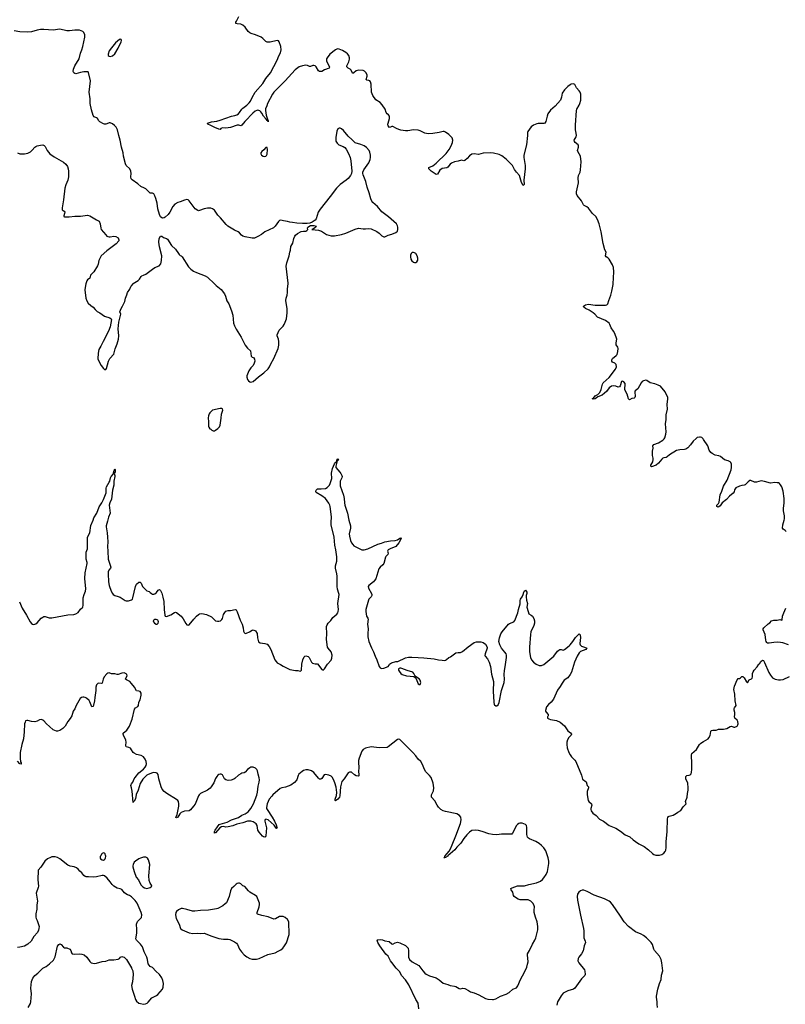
# Model space of a CAD drawing. Header units: inches. Extents: x 1246200 to 1417275, y 606399 to 671266.
# Tile 22 of 63: x 1308046 to 1321431, y 637408 to 654616. Entities that reach past the tile are written whole.
import ezdxf

# ---------------------------------------------------------------- set-up
doc = ezdxf.new("R2010")
doc.units = ezdxf.units.IN
doc.header["$MEASUREMENT"] = 0
for name, color, linetype in [('B3603', 7, 'Continuous'), ('B3604', 7, 'Continuous'), ('B3605', 7, 'Continuous'), ('B3613', 7, 'Continuous'), ('B3614', 7, 'Continuous'), ('B3615', 7, 'Continuous'), ('B3624', 7, 'Continuous')]:
    doc.layers.add(name, color=color, linetype=linetype)

msp = doc.modelspace()

# ---------------------------------------------------------------- linework, layer by layer
at = {"layer": 'B3603', "color": 6, "elevation": 900}
for points in [[(1310000, 639285), (1309964, 639310), (1309930, 639323), (1309900, 639340), (1309878, 639358), (1309830, 639412), (1309804, 639424), (1309750, 639435), (1309691, 639470), (1309661, 639501), (1309630, 639546), (1309573, 639613), (1309530, 639650), (1309510, 639657), (1309490, 639658), (1309390, 639636), (1309330, 639631), (1309250, 639638), (1309210, 639636), (1309190, 639641), (1309170, 639656), (1309130, 639708), (1309095, 639735), (1309070, 639767), (1309041, 639790), (1308999, 639810), (1308930, 639824), (1308890, 639838), (1308750, 639950), (1308710, 639973), (1308666, 639986), (1308610, 639984), (1308584, 639976), (1308530, 639948), (1308486, 639910), (1308416, 639804), (1308369, 639750), (1308364, 639584), (1308373, 639470), (1308370, 639450), (1308335, 639350), (1308355, 639210), (1308346, 639146), (1308343, 639070), (1308329, 638991), (1308329, 638930), (1308332, 638910), (1308352, 638870), (1308384, 638770), (1308382, 638730), (1308375, 638705), (1308355, 638665), (1308295, 638590), (1308248, 638512), (1308190, 638460), (1308161, 638439), (1308130, 638424), (1308050, 638404), (1308010, 638401)], [(1309462, 640000), (1309456, 639990), (1309454, 639970), (1309461, 639950), (1309490, 639931), (1309510, 639928), (1309530, 639937), (1309540, 639950), (1309549, 639970), (1309551, 639990), (1309550, 640000)], [(1308193, 637350), (1308236, 637424), (1308242, 637450), (1308252, 637588), (1308242, 637690), (1308254, 637806), (1308274, 637866), (1308310, 637909), (1308364, 637950), (1308450, 638042), (1308509, 638070), (1308568, 638112), (1308639, 638181), (1308665, 638235), (1308710, 638425), (1308730, 638451), (1308750, 638465), (1308770, 638452), (1308810, 638405), (1308830, 638396), (1308873, 638393), (1308925, 638370), (1308941, 638350), (1308951, 638310), (1308962, 638290), (1309010, 638284), (1309090, 638290), (1309130, 638286), (1309172, 638272), (1309219, 638230), (1309273, 638153), (1309295, 638135), (1309324, 638124), (1309350, 638122), (1309390, 638126), (1309490, 638156), (1309550, 638162), (1309610, 638183), (1309690, 638186), (1309770, 638199), (1309790, 638211), (1309810, 638231), (1309830, 638241), (1309850, 638239), (1309870, 638230), (1309911, 638190), (1310000, 638045)]]:
    msp.add_lwpolyline(points, dxfattribs=at)
at = {"layer": 'B3604', "color": 6}
for points, elevation in [([(1309205, 650000), (1309196, 649970), (1309184, 649896), (1309200, 649750), (1309220, 649700), (1309244, 649664), (1309290, 649619), (1309330, 649590), (1309364, 649550), (1309398, 649518), (1309450, 649490), (1309530, 649436), (1309623, 649403), (1309646, 649386), (1309650, 649374), (1309626, 649250), (1309597, 649170), (1309503, 648990), (1309467, 648910), (1309431, 648850), (1309417, 648790), (1309411, 648690), (1309428, 648648), (1309471, 648571), (1309510, 648518), (1309530, 648505), (1309550, 648502), (1309563, 648517), (1309598, 648650), (1309623, 648697), (1309690, 648771), (1309715, 648865), (1309750, 648950), (1309771, 649030), (1309779, 649090), (1309769, 649210), (1309778, 649330), (1309813, 649470), (1309799, 649510), (1309820, 649570), (1309845, 649610), (1309882, 649690), (1309898, 649750), (1309921, 649810), (1309930, 649850), (1309973, 649907), (1309990, 649951), (1310000, 649964)], 900), ([(1308041, 644441), (1308089, 644329), (1308168, 644208), (1308230, 644093), (1308250, 644065), (1308270, 644052), (1308290, 644047), (1308310, 644049), (1308330, 644059), (1308350, 644072), (1308424, 644156), (1308450, 644176), (1308470, 644183), (1308490, 644184), (1308564, 644164), (1308610, 644163), (1308890, 644216), (1308990, 644222), (1309026, 644230), (1309066, 644254), (1309107, 644313), (1309150, 644348), (1309156, 644384), (1309158, 644510), (1309173, 644567), (1309198, 644630), (1309204, 644670), (1309187, 644847), (1309193, 644950), (1309226, 645110), (1309225, 645130), (1309208, 645190), (1309206, 645290), (1309208, 645312), (1309229, 645370), (1309231, 645570), (1309270, 645650), (1309290, 645773), (1309331, 645870), (1309342, 645910), (1309397, 645990), (1309437, 646103), (1309482, 646170), (1309510, 646230), (1309556, 646344), (1309560, 646430), (1309566, 646450), (1309610, 646532), (1309625, 646550), (1309634, 646610), (1309647, 646633), (1309684, 646676), (1309689, 646691), (1309690, 646722), (1309710, 646766), (1309715, 646755), (1309713, 646713), (1309710, 646699), (1309698, 646690), (1309711, 646651), (1309711, 646630), (1309690, 646550), (1309690, 646482), (1309666, 646394), (1309650, 646236), (1309620, 646170), (1309612, 646130), (1309626, 645990), (1309598, 645922), (1309583, 645850), (1309558, 645770), (1309557, 645750), (1309574, 645650), (1309582, 645570), (1309586, 645490), (1309579, 645410), (1309587, 645330), (1309593, 645190), (1309602, 645150), (1309630, 645083), (1309637, 645050), (1309635, 645030), (1309606, 644994), (1309595, 644965), (1309592, 644930), (1309598, 644790), (1309613, 644730), (1309648, 644630), (1309666, 644586), (1309678, 644570), (1309710, 644550), (1309770, 644535), (1309801, 644521), (1309890, 644463), (1309910, 644459), (1309950, 644461), (1310000, 644476)], 800), ([(1310000, 643015), (1309971, 643050), (1309916, 643076), (1309897, 643090), (1309901, 643110), (1309927, 643150), (1309922, 643170), (1309910, 643183), (1309870, 643198), (1309830, 643197), (1309770, 643171), (1309750, 643170), (1309710, 643184), (1309650, 643185), (1309610, 643199), (1309590, 643197), (1309570, 643185), (1309524, 643130), (1309505, 643090), (1309490, 643019), (1309470, 643014), (1309430, 643019), (1309410, 643015), (1309387, 642993), (1309377, 642950), (1309377, 642890), (1309357, 642770), (1309356, 642710), (1309330, 642614), (1309310, 642606), (1309274, 642694), (1309258, 642718), (1309217, 642757), (1309192, 642772), (1309170, 642777), (1309150, 642777), (1309128, 642770), (1309104, 642750), (1309031, 642630), (1309011, 642570), (1308983, 642530), (1308956, 642450), (1308930, 642402), (1308888, 642352), (1308841, 642270), (1308802, 642230), (1308750, 642194), (1308710, 642182), (1308690, 642183), (1308662, 642190), (1308630, 642206), (1308570, 642263), (1308512, 642310), (1308470, 642361), (1308450, 642376), (1308430, 642383), (1308390, 642377), (1308350, 642357), (1308310, 642347), (1308250, 642350), (1308190, 642370), (1308170, 642369), (1308150, 642361), (1308139, 642341), (1308132, 642310), (1308126, 642170), (1308114, 642050), (1308084, 641950), (1308054, 641810), (1308052, 641710), (1308063, 641643), (1308070, 641630), (1308070, 641604), (1308050, 641608), (1308010, 641658)], 800), ([(1310000, 641856), (1309983, 641883), (1309957, 641897), (1309910, 641910), (1309901, 641930), (1309908, 641990), (1309904, 642024), (1309862, 642110), (1309854, 642130), (1309854, 642146), (1309921, 642199), (1309964, 642270), (1310000, 642364)], 800), ([(1310000, 641190), (1309992, 641230), (1309995, 641250), (1310000, 641258)], 800), ([(1309550, 640000), (1309549, 640010), (1309538, 640038), (1309530, 640049), (1309510, 640052), (1309490, 640043), (1309477, 640030), (1309462, 640000)], 900)]:
    msp.add_lwpolyline(points, dxfattribs=dict(at, elevation=elevation))
at = {"layer": 'B3605', "color": 6, "elevation": 900}
for points in [[(1310000, 651831), (1309995, 651835), (1309989, 651870), (1309995, 651930), (1309987, 651967), (1309970, 652010), (1309910, 652067), (1309895, 652095), (1309860, 652230), (1309855, 652290), (1309826, 652390), (1309803, 652510), (1309777, 652590), (1309756, 652690), (1309730, 652738), (1309706, 652766), (1309670, 652798), (1309630, 652816), (1309610, 652813), (1309570, 652793), (1309550, 652789), (1309530, 652789), (1309510, 652796), (1309450, 652832), (1309432, 652850), (1309406, 652890), (1309390, 652902), (1309350, 652918), (1309330, 652944), (1309300, 653040), (1309280, 653150), (1309279, 653230), (1309263, 653350), (1309282, 653550), (1309252, 653692), (1309242, 653702), (1309227, 653707), (1309170, 653706), (1309108, 653692), (1309030, 653667), (1309010, 653673), (1308990, 653689), (1308981, 653710), (1308984, 653750), (1309008, 653810), (1309088, 653930), (1309108, 654030), (1309133, 654090), (1309151, 654150), (1309187, 654310), (1309186, 654350), (1309170, 654393), (1309149, 654410), (1309090, 654430), (1309010, 654433), (1308917, 654423), (1308870, 654424), (1308750, 654450), (1308630, 654434), (1308550, 654436), (1308470, 654445), (1308410, 654444), (1308350, 654433), (1308250, 654405), (1308190, 654396), (1308050, 654401), (1307950, 654419)], [(1308010, 652286), (1308049, 652269), (1308130, 652270), (1308190, 652284), (1308234, 652306), (1308265, 652335), (1308310, 652390), (1308330, 652402), (1308350, 652410), (1308410, 652423), (1308450, 652426), (1308462, 652422), (1308475, 652415), (1308490, 652399), (1308528, 652328), (1308574, 652270), (1308650, 652218), (1308810, 652127), (1308850, 652091), (1308883, 652050), (1308895, 652010), (1308900, 651970), (1308902, 651870), (1308889, 651810), (1308855, 651730), (1308838, 651670), (1308813, 651470), (1308786, 651330), (1308791, 651290), (1308826, 651270), (1308836, 651250), (1308832, 651228), (1308815, 651190), (1308818, 651178), (1308831, 651171), (1308910, 651170), (1309010, 651184), (1309110, 651183), (1309230, 651200), (1309270, 651190), (1309390, 651118), (1309435, 651095), (1309454, 651050), (1309464, 650970), (1309472, 650950), (1309550, 650853), (1309570, 650835), (1309590, 650824), (1309610, 650819), (1309630, 650819), (1309690, 650834), (1309728, 650828), (1309765, 650805), (1309781, 650770), (1309778, 650750), (1309730, 650697), (1309570, 650575), (1309470, 650490), (1309432, 650410), (1309418, 650342), (1309407, 650313), (1309340, 650210), (1309286, 650150), (1309270, 650098), (1309232, 650068), (1309220, 650050), (1309205, 650000)]]:
    msp.add_lwpolyline(points, dxfattribs=at)
msp.add_lwpolyline([(1309810, 654273), (1309790, 654268), (1309723, 654210), (1309650, 654126), (1309613, 654070), (1309594, 654014), (1309595, 653990), (1309610, 653976), (1309630, 653974), (1309670, 653986), (1309710, 654019), (1309770, 654116), (1309823, 654230), (1309828, 654250), (1309818, 654270)], close=True, dxfattribs=at)
at = {"layer": 'B3613', "color": 6, "elevation": 900}
for points in [[(1310250, 639982), (1310210, 639982), (1310161, 639959), (1310127, 639950), (1310068, 639910), (1310049, 639890), (1310029, 639850), (1310024, 639830), (1310026, 639810), (1310046, 639730), (1310083, 639630), (1310124, 639584), (1310148, 639528), (1310170, 639491), (1310201, 639461), (1310226, 639446), (1310269, 639431), (1310310, 639446), (1310330, 639451), (1310355, 639470), (1310353, 639490), (1310325, 639525), (1310308, 639570), (1310302, 639650), (1310320, 639850), (1310301, 639930), (1310281, 639961), (1310273, 639970)], [(1311870, 639525), (1311850, 639520), (1311833, 639510), (1311792, 639468), (1311750, 639432), (1311730, 639390), (1311710, 639290), (1311659, 639181), (1311639, 639161), (1311596, 639130), (1311510, 639084), (1311486, 639074), (1311350, 639050), (1311210, 639049), (1311110, 639034), (1311070, 639035), (1310970, 639064), (1310890, 639080), (1310870, 639080), (1310824, 639056), (1310790, 639030), (1310774, 639010), (1310769, 638970), (1310784, 638910), (1310835, 638810), (1310859, 638730), (1310885, 638710), (1311010, 638655), (1311074, 638646), (1311150, 638650), (1311210, 638646), (1311270, 638649), (1311290, 638645), (1311390, 638603), (1311530, 638555), (1311610, 638544), (1311690, 638547), (1311721, 638541), (1311802, 638502), (1311837, 638477), (1311856, 638450), (1311891, 638370), (1311922, 638322), (1311970, 638271), (1312016, 638236), (1312068, 638208), (1312110, 638198), (1312185, 638195), (1312230, 638206), (1312382, 638278), (1312510, 638310), (1312566, 638334), (1312610, 638361), (1312647, 638390), (1312667, 638413), (1312710, 638483), (1312755, 638630), (1312751, 638850), (1312730, 638892), (1312690, 638923), (1312650, 638940), (1312590, 638943), (1312521, 638899), (1312490, 638895), (1312390, 638939), (1312279, 638959), (1312205, 638985), (1312200, 638990), (1312196, 639010), (1312235, 639110), (1312241, 639150), (1312236, 639176), (1312205, 639265), (1312190, 639290), (1312170, 639310), (1312070, 639370), (1312047, 639390), (1311984, 639464), (1311950, 639481), (1311910, 639513), (1311890, 639524)]]:
    msp.add_lwpolyline(points, close=True, dxfattribs=at)
at = {"layer": 'B3613', "color": 6}
for points, elevation in [([(1315026, 637330), (1315010, 637430), (1314972, 637492), (1314850, 637750), (1314790, 637834), (1314720, 637910), (1314690, 637973), (1314630, 638038), (1314550, 638138), (1314528, 638170), (1314487, 638247), (1314450, 638286), (1314341, 638430), (1314309, 638490), (1314298, 638530), (1314304, 638536), (1314350, 638541), (1314390, 638536), (1314430, 638518), (1314503, 638503), (1314550, 638467), (1314570, 638461), (1314610, 638482), (1314650, 638491), (1314690, 638479), (1314790, 638434), (1314836, 638390), (1314844, 638344), (1314841, 638230), (1314860, 638190), (1314907, 638150), (1315023, 638083), (1315095, 637990), (1315130, 637950), (1315150, 637935), (1315210, 637905), (1315329, 637869), (1315377, 637837), (1315450, 637777), (1315530, 637754), (1315570, 637735), (1315650, 637727), (1315670, 637720), (1315730, 637682), (1315750, 637679), (1315792, 637688), (1315830, 637681), (1315890, 637651), (1315926, 637626), (1315990, 637609), (1316074, 637574), (1316190, 637509), (1316230, 637499), (1316310, 637494), (1316330, 637494), (1316370, 637506), (1316451, 637549), (1316550, 637586), (1316605, 637615), (1316670, 637671), (1316730, 637693), (1316756, 637730), (1316799, 637841), (1316870, 637968), (1316910, 638059), (1316926, 638110), (1316934, 638150), (1316924, 638270), (1316927, 638290), (1316960, 638350), (1317010, 638459), (1317051, 638529), (1317068, 638572), (1317103, 638710), (1317107, 638770), (1317095, 638850), (1317064, 638930), (1317043, 639010), (1317039, 639050), (1317046, 639110), (1317042, 639130), (1317021, 639170), (1316980, 639210), (1316933, 639233), (1316796, 639236), (1316763, 639243), (1316730, 639260), (1316692, 639290), (1316679, 639310), (1316666, 639370), (1316639, 639410), (1316633, 639430), (1316655, 639445), (1316750, 639478), (1316870, 639479), (1316950, 639504), (1317080, 639530), (1317150, 639561), (1317187, 639590), (1317210, 639616), (1317250, 639675), (1317271, 639730), (1317299, 639870), (1317299, 639910), (1317285, 639970), (1317274, 640000)], 800), ([(1315531, 640000), (1315530, 639999), (1315490, 639976), (1315482, 639978), (1315476, 639970), (1315459, 639970), (1315467, 639973), (1315476, 639984), (1315474, 639990), (1315484, 639996), (1315487, 640000)], 800), ([(1319199, 637350), (1319191, 637410), (1319191, 637450), (1319178, 637530), (1319179, 637550), (1319201, 637670), (1319231, 637770), (1319259, 637841), (1319266, 637914), (1319288, 637990), (1319275, 638130), (1319262, 638190), (1319229, 638250), (1319143, 638350), (1319132, 638372), (1319112, 638450), (1319086, 638490), (1319004, 638570), (1318953, 638610), (1318910, 638635), (1318810, 638677), (1318688, 638768), (1318616, 638850), (1318552, 638950), (1318410, 639153), (1318377, 639190), (1318350, 639209), (1318270, 639250), (1318090, 639315), (1317970, 639381), (1317910, 639404), (1317877, 639403), (1317850, 639393), (1317824, 639370), (1317801, 639330), (1317794, 639290), (1317800, 639230), (1317848, 638968), (1317904, 638730), (1317909, 638690), (1317909, 638570), (1317934, 638510), (1317936, 638490), (1317913, 638430), (1317896, 638344), (1317870, 638291), (1317822, 638230), (1317811, 638210), (1317806, 638170), (1317824, 638130), (1317918, 638010), (1317926, 637986), (1317933, 637930), (1317927, 637910), (1317870, 637850), (1317752, 637688), (1317727, 637673), (1317630, 637642), (1317550, 637602), (1317510, 637555), (1317458, 637470), (1317449, 637450), (1317436, 637390)], 800), ([(1310000, 638045), (1310002, 638042), (1310025, 637990), (1310031, 637930), (1310017, 637803), (1310003, 637737), (1310010, 637674), (1310055, 637550), (1310070, 637492), (1310090, 637461), (1310130, 637425), (1310156, 637424), (1310210, 637411), (1310243, 637417), (1310272, 637428), (1310294, 637446), (1310357, 637523), (1310440, 637560), (1310463, 637577), (1310543, 637670), (1310554, 637706), (1310558, 637770), (1310550, 637822), (1310530, 637870), (1310490, 637926), (1310424, 637984), (1310370, 638049), (1310329, 638069), (1310309, 638089), (1310295, 638115), (1310282, 638190), (1310270, 638229), (1310223, 638323), (1310192, 638410), (1310159, 638459), (1310086, 638526), (1310074, 638550), (1310097, 638650), (1310097, 638730), (1310088, 638790), (1310090, 638810), (1310108, 638852), (1310175, 638925), (1310181, 638970), (1310171, 639010), (1310098, 639178), (1310063, 639223), (1310003, 639283), (1310000, 639285)], 900)]:
    msp.add_lwpolyline(points, dxfattribs=dict(at, elevation=elevation))
at = {"layer": 'B3614', "color": 6}
for points, elevation in [([(1310000, 649964), (1310028, 650000)], 900), ([(1311451, 650000), (1311482, 649970), (1311570, 649901), (1311626, 649826), (1311646, 649786), (1311670, 649703), (1311704, 649650), (1311750, 649530), (1311772, 649452), (1311787, 649310), (1311803, 649263), (1311828, 649208), (1311916, 649070), (1311987, 648927), (1312030, 648873), (1312079, 648830), (1312095, 648736), (1312110, 648719), (1312131, 648710), (1312150, 648682), (1312156, 648650), (1312147, 648610), (1312126, 648574), (1312085, 648530), (1312050, 648477), (1312018, 648390), (1312016, 648370), (1312030, 648325), (1312045, 648305), (1312068, 648288), (1312090, 648281), (1312130, 648295), (1312224, 648376), (1312317, 648443), (1312388, 648512), (1312414, 648550), (1312438, 648602), (1312490, 648695), (1312566, 648870), (1312577, 648930), (1312578, 648990), (1312571, 649031), (1312549, 649090), (1312549, 649110), (1312583, 649190), (1312650, 649262), (1312671, 649289), (1312690, 649327), (1312708, 649390), (1312720, 649490), (1312720, 649570), (1312703, 649670), (1312702, 649710), (1312705, 649750), (1312721, 649799), (1312730, 649850), (1312729, 649910), (1312737, 650000)], 900), ([(1320000, 647281), (1319994, 647290), (1319970, 647313), (1319950, 647321), (1319930, 647321), (1319890, 647312), (1319870, 647299), (1319820, 647250), (1319775, 647185), (1319725, 647135), (1319690, 647110), (1319670, 647103), (1319590, 647099), (1319530, 647088), (1319406, 647010), (1319366, 646974), (1319350, 646966), (1319310, 646961), (1319290, 646952), (1319270, 646934), (1319214, 646866), (1319171, 646829), (1319090, 646799), (1319079, 646810), (1319081, 646830), (1319114, 646886), (1319124, 646930), (1319124, 646950), (1319110, 646999), (1319107, 647050), (1319107, 647073), (1319122, 647130), (1319113, 647170), (1319135, 647190), (1319217, 647223), (1319291, 647270), (1319312, 647290), (1319324, 647310), (1319344, 647370), (1319347, 647410), (1319336, 647550), (1319346, 647630), (1319349, 647710), (1319370, 647810), (1319368, 647890), (1319379, 647990), (1319375, 648010), (1319329, 648109), (1319250, 648209), (1319211, 648230), (1319152, 648250), (1319070, 648268), (1319010, 648311), (1318990, 648313), (1318950, 648303), (1318930, 648291), (1318910, 648270), (1318853, 648167), (1318808, 648130), (1318801, 648110), (1318805, 648030), (1318800, 648010), (1318790, 648001), (1318750, 647997), (1318710, 647972), (1318690, 647988), (1318665, 648070), (1318627, 648147), (1318630, 648256), (1318610, 648288), (1318584, 648296), (1318569, 648290), (1318544, 648216), (1318530, 648199), (1318510, 648195), (1318470, 648210), (1318434, 648214), (1318390, 648211), (1318350, 648183), (1318303, 648117), (1318273, 648087), (1318230, 648056), (1318155, 648025), (1318110, 647988), (1318084, 647984), (1318052, 647990), (1318077, 648003), (1318110, 648040), (1318154, 648066), (1318190, 648099), (1318214, 648150), (1318235, 648245), (1318248, 648270), (1318350, 648362), (1318465, 648510), (1318480, 648550), (1318475, 648590), (1318453, 648610), (1318412, 648632), (1318398, 648650), (1318398, 648670), (1318410, 648692), (1318476, 648744), (1318493, 648767), (1318505, 648815), (1318510, 648870), (1318505, 648890), (1318476, 648936), (1318475, 648970), (1318483, 649030), (1318453, 649130), (1318430, 649174), (1318385, 649230), (1318362, 649290), (1318349, 649310), (1318290, 649360), (1318150, 649419), (1318102, 649470), (1318072, 649492), (1318000, 649540), (1317937, 649570), (1317909, 649590), (1317904, 649610), (1317936, 649630), (1317990, 649642), (1318110, 649624), (1318290, 649624), (1318313, 649630), (1318328, 649652), (1318345, 649710), (1318381, 649799), (1318401, 649870), (1318421, 649990), (1318422, 650000)], 800), ([(1310000, 644476), (1310003, 644477), (1310019, 644490), (1310027, 644510), (1310070, 644710), (1310090, 644748), (1310130, 644788), (1310150, 644788), (1310160, 644780), (1310170, 644767), (1310193, 644710), (1310250, 644650), (1310270, 644636), (1310310, 644621), (1310330, 644607), (1310350, 644585), (1310370, 644573), (1310390, 644574), (1310410, 644584), (1310436, 644604), (1310470, 644643), (1310490, 644656), (1310510, 644641), (1310515, 644630), (1310530, 644596), (1310550, 644525), (1310564, 644450), (1310572, 644310), (1310584, 644210), (1310590, 644191), (1310610, 644183), (1310690, 644216), (1310750, 644256), (1310770, 644263), (1310790, 644256), (1310870, 644191), (1310904, 644144), (1310950, 644061), (1310970, 644038), (1310990, 644031), (1311010, 644038), (1311090, 644139), (1311137, 644190), (1311170, 644222), (1311190, 644234), (1311230, 644239), (1311310, 644219), (1311397, 644177), (1311430, 644150), (1311470, 644108), (1311502, 644102), (1311530, 644104), (1311559, 644110), (1311583, 644130), (1311592, 644150), (1311610, 644221), (1311630, 644256), (1311650, 644279), (1311690, 644291), (1311730, 644291), (1311812, 644310), (1311830, 644301), (1311848, 644268), (1311902, 644122), (1311933, 644050), (1311954, 643990), (1311959, 643930), (1311968, 643908), (1311990, 643891), (1312010, 643895), (1312063, 643917), (1312110, 643946), (1312130, 643951), (1312170, 643936), (1312196, 643890), (1312205, 643810), (1312223, 643743), (1312250, 643724), (1312330, 643716), (1312370, 643699), (1312410, 643662), (1312439, 643610), (1312509, 643429), (1312530, 643396), (1312550, 643376), (1312607, 643347), (1312650, 643316), (1312770, 643261), (1312870, 643243), (1312910, 643241), (1312950, 643231), (1312963, 643237), (1312972, 643248), (1312978, 643350), (1312996, 643430), (1313020, 643480), (1313030, 643491), (1313050, 643499), (1313090, 643484), (1313108, 643468), (1313147, 643390), (1313165, 643370), (1313210, 643358), (1313250, 643356), (1313330, 643259), (1313350, 643248), (1313376, 643270), (1313425, 643355), (1313490, 643423), (1313505, 643455), (1313507, 643510), (1313494, 643566), (1313439, 643630), (1313430, 643650), (1313422, 643690), (1313410, 643790), (1313415, 643885), (1313411, 644010), (1313421, 644039), (1313439, 644070), (1313484, 644116), (1313523, 644170), (1313590, 644226), (1313607, 644250), (1313615, 644275), (1313619, 644310), (1313606, 644410), (1313629, 644570), (1313628, 644590), (1313604, 644664), (1313595, 644710), (1313599, 644810), (1313596, 644890), (1313591, 644931), (1313565, 645030), (1313569, 645070), (1313590, 645150), (1313590, 645230), (1313574, 645350), (1313553, 645430), (1313544, 645570), (1313493, 645790), (1313491, 645830), (1313497, 645930), (1313475, 646110), (1313470, 646130), (1313450, 646167), (1313390, 646245), (1313330, 646292), (1313231, 646350), (1313225, 646370), (1313230, 646392), (1313250, 646415), (1313315, 646415), (1313390, 646425), (1313419, 646441), (1313460, 646480), (1313476, 646510), (1313504, 646596), (1313499, 646690), (1313516, 646770), (1313550, 646853), (1313570, 646879), (1313580, 646881), (1313587, 646893), (1313590, 646916), (1313610, 646941), (1313617, 646930), (1313610, 646907), (1313595, 646905), (1313574, 646810), (1313574, 646790), (1313644, 646710), (1313663, 646683), (1313679, 646650), (1313682, 646630), (1313678, 646610), (1313650, 646550), (1313650, 646470), (1313708, 646308), (1313718, 646250), (1313722, 646170), (1313729, 646130), (1313775, 645990), (1313799, 645870), (1313831, 645771), (1313832, 645730), (1313808, 645630), (1313810, 645590), (1313830, 645516), (1313850, 645470), (1313870, 645442), (1313890, 645422), (1313922, 645402), (1314030, 645353), (1314070, 645349), (1314130, 645368), (1314310, 645452), (1314372, 645468), (1314430, 645490), (1314530, 645507), (1314610, 645513), (1314652, 645528), (1314690, 645555), (1314710, 645563), (1314715, 645555), (1314710, 645537), (1314673, 645470), (1314621, 645410), (1314525, 645370), (1314489, 645350), (1314478, 645330), (1314490, 645290), (1314484, 645270), (1314446, 645234), (1314439, 645221), (1314411, 645110), (1314396, 645090), (1314348, 645050), (1314323, 645017), (1314270, 644846), (1314250, 644812), (1314230, 644790), (1314150, 644730), (1314140, 644710), (1314143, 644683), (1314196, 644590), (1314203, 644570), (1314201, 644550), (1314190, 644530), (1314153, 644490), (1314142, 644470), (1314097, 644310), (1314099, 644270), (1314111, 644191), (1314135, 644155), (1314138, 644138), (1314127, 644050), (1314137, 643970), (1314132, 643890), (1314135, 643830), (1314151, 643750), (1314196, 643636), (1314230, 643570), (1314260, 643490), (1314290, 643430), (1314331, 643310), (1314349, 643289), (1314370, 643279), (1314410, 643282), (1314486, 643314), (1314506, 643334), (1314514, 643350), (1314547, 643373), (1314624, 643396), (1314659, 643401), (1314790, 643465), (1314845, 643475), (1314903, 643477), (1315010, 643466), (1315110, 643464), (1315290, 643447), (1315370, 643426), (1315430, 643424), (1315470, 643417), (1315490, 643421), (1315510, 643431), (1315550, 643470), (1315578, 643482), (1315672, 643548), (1315710, 643556), (1315750, 643556), (1315790, 643571), (1315886, 643654), (1315990, 643728), (1316030, 643741), (1316070, 643745), (1316110, 643743), (1316150, 643733), (1316190, 643704), (1316218, 643650), (1316220, 643630), (1316184, 643530), (1316181, 643501), (1316182, 643490), (1316223, 643443), (1316254, 643390), (1316278, 643310), (1316296, 643176), (1316315, 643115), (1316327, 643050), (1316322, 642882), (1316334, 642690), (1316343, 642650), (1316350, 642641), (1316370, 642624), (1316390, 642624), (1316410, 642641), (1316430, 642685), (1316471, 642890), (1316519, 643030), (1316524, 643090), (1316519, 643170), (1316521, 643239), (1316536, 643304), (1316559, 643470), (1316557, 643510), (1316550, 643533), (1316530, 643564), (1316469, 643629), (1316438, 643690), (1316425, 643750), (1316432, 643810), (1316459, 643881), (1316480, 643920), (1316590, 644049), (1316610, 644064), (1316686, 644094), (1316704, 644116), (1316754, 644250), (1316766, 644310), (1316793, 644407), (1316796, 644464), (1316802, 644490), (1316833, 644527), (1316850, 644570), (1316859, 644610), (1316869, 644631), (1316890, 644647), (1316913, 644610), (1316914, 644590), (1316901, 644550), (1316901, 644530), (1316904, 644470), (1316922, 644410), (1316914, 644350), (1316918, 644330), (1316950, 644231), (1316987, 644210), (1317010, 644190), (1317036, 644150), (1317046, 644110), (1317044, 644070), (1317036, 644030), (1316985, 643915), (1316974, 643870), (1316959, 643650), (1316959, 643570), (1316976, 643470), (1316992, 643430), (1317027, 643387), (1317075, 643350), (1317129, 643331), (1317170, 643331), (1317210, 643347), (1317386, 643494), (1317450, 643579), (1317470, 643598), (1317490, 643608), (1317510, 643611), (1317550, 643595), (1317570, 643606), (1317650, 643670), (1317670, 643689), (1317716, 643750), (1317761, 643819), (1317830, 643881), (1317836, 643876), (1317842, 643862), (1317848, 643810), (1317847, 643770), (1317839, 643710), (1317845, 643690), (1317870, 643665), (1317918, 643650), (1317959, 643630), (1317945, 643610), (1317848, 643572), (1317827, 643550), (1317790, 643490), (1317745, 643390), (1317692, 643210), (1317672, 643170), (1317630, 643114), (1317568, 643070), (1317530, 643018), (1317497, 642963), (1317450, 642899), (1317377, 642743), (1317339, 642690), (1317290, 642646), (1317256, 642604), (1317237, 642543), (1317238, 642530), (1317250, 642511), (1317284, 642470), (1317288, 642450), (1317282, 642438), (1317271, 642430), (1317271, 642410), (1317295, 642395), (1317326, 642386), (1317430, 642370), (1317496, 642336), (1317573, 642273), (1317629, 642189), (1317676, 642150), (1317691, 642130), (1317687, 642110), (1317648, 642072), (1317622, 642030), (1317613, 641990), (1317610, 641950), (1317617, 641890), (1317645, 641810), (1317668, 641768), (1317694, 641730), (1317750, 641676), (1317769, 641649), (1317867, 641410), (1317885, 641345), (1317950, 641294), (1317970, 641234), (1317988, 641208), (1317993, 641190), (1317970, 641129), (1317966, 641070), (1317984, 640970), (1317996, 640950), (1318044, 640910), (1318047, 640890), (1318029, 640830), (1318030, 640810), (1318039, 640790), (1318068, 640750), (1318125, 640705), (1318184, 640644), (1318250, 640608), (1318351, 640531), (1318470, 640484), (1318552, 640432), (1318630, 640369), (1318716, 640336), (1318770, 640282), (1318810, 640252), (1318870, 640210), (1318965, 640165), (1319037, 640110), (1319110, 640041), (1319130, 640028), (1319170, 640013), (1319230, 640014), (1319270, 640027), (1319310, 640051), (1319330, 640076), (1319341, 640099), (1319350, 640150), (1319346, 640250), (1319365, 640425), (1319369, 640649), (1319375, 640670), (1319389, 640690), (1319402, 640698), (1319470, 640711), (1319530, 640747), (1319552, 640768), (1319607, 640793), (1319644, 640856), (1319696, 640910), (1319689, 640950), (1319692, 640970), (1319712, 641010), (1319716, 641030), (1319721, 641090), (1319732, 641150), (1319732, 641190), (1319725, 641270), (1319695, 641350), (1319690, 641390), (1319710, 641404), (1319750, 641410), (1319770, 641419), (1319783, 641437), (1319793, 641467), (1319799, 641510), (1319796, 641570), (1319800, 641630), (1319790, 641750), (1319791, 641770), (1319800, 641790), (1319878, 641862), (1319930, 641946), (1319950, 641968), (1319970, 641984), (1320000, 642002)], 800), ([(1310000, 642364), (1310010, 642390), (1310052, 642568), (1310070, 642588), (1310110, 642610), (1310122, 642630), (1310132, 642690), (1310150, 642730), (1310170, 642810), (1310170, 642848), (1310150, 642876), (1310130, 642883), (1310089, 642889), (1310054, 642950), (1310000, 643015)], 800), ([(1315487, 640000), (1315557, 640083), (1315578, 640122), (1315605, 640195), (1315674, 640350), (1315753, 640570), (1315765, 640630), (1315759, 640679), (1315737, 640710), (1315690, 640737), (1315490, 640776), (1315450, 640789), (1315410, 640815), (1315370, 640854), (1315344, 640890), (1315304, 640964), (1315248, 641030), (1315245, 641050), (1315248, 641070), (1315279, 641141), (1315286, 641190), (1315274, 641270), (1315238, 641370), (1315210, 641407), (1315146, 641470), (1315126, 641510), (1315090, 641600), (1315057, 641650), (1315014, 641694), (1314970, 641751), (1314917, 641810), (1314710, 642020), (1314690, 642037), (1314670, 642043), (1314650, 642036), (1314490, 641908), (1314470, 641898), (1314330, 641888), (1314190, 641905), (1314094, 641886), (1314050, 641863), (1314027, 641830), (1313979, 641710), (1313970, 641670), (1313968, 641630), (1313974, 641550), (1313969, 641471), (1313978, 641430), (1313977, 641403), (1313966, 641394), (1313930, 641402), (1313900, 641420), (1313850, 641462), (1313810, 641466), (1313787, 641453), (1313721, 641350), (1313679, 641301), (1313670, 641277), (1313657, 641210), (1313642, 641050), (1313636, 641030), (1313610, 640995), (1313570, 640963), (1313564, 640970), (1313563, 640990), (1313582, 641058), (1313588, 641110), (1313581, 641201), (1313558, 641278), (1313535, 641335), (1313510, 641376), (1313492, 641392), (1313450, 641413), (1313390, 641426), (1313370, 641417), (1313327, 641353), (1313310, 641341), (1313290, 641343), (1313270, 641359), (1313190, 641458), (1313147, 641487), (1313090, 641504), (1313050, 641506), (1313010, 641496), (1312982, 641478), (1312925, 641430), (1312912, 641408), (1312892, 641328), (1312850, 641282), (1312784, 641236), (1312695, 641205), (1312630, 641193), (1312602, 641178), (1312473, 641070), (1312452, 641048), (1312410, 640990), (1312372, 640910), (1312361, 640850), (1312362, 640830), (1312371, 640810), (1312460, 640680), (1312500, 640610), (1312530, 640545), (1312541, 640501), (1312548, 640490), (1312537, 640483), (1312530, 640485), (1312496, 640536), (1312390, 640630), (1312350, 640643), (1312341, 640639), (1312333, 640630), (1312333, 640610), (1312357, 640517), (1312359, 640490), (1312350, 640350), (1312344, 640336), (1312333, 640327), (1312310, 640333), (1312290, 640347), (1312230, 640414), (1312212, 640450), (1312198, 640530), (1312180, 640560), (1312130, 640597), (1312088, 640608), (1312029, 640611), (1311950, 640579), (1311844, 640556), (1311770, 640527), (1311690, 640508), (1311650, 640506), (1311607, 640513), (1311572, 640508), (1311547, 640493), (1311470, 640403), (1311455, 640405), (1311450, 640398), (1311452, 640430), (1311461, 640450), (1311502, 640510), (1311536, 640550), (1311550, 640557), (1311672, 640588), (1311750, 640630), (1311870, 640674), (1311930, 640711), (1311990, 640735), (1312040, 640770), (1312090, 640831), (1312132, 640910), (1312190, 641060), (1312204, 641116), (1312218, 641222), (1312233, 641290), (1312236, 641330), (1312233, 641367), (1312213, 641430), (1312203, 641490), (1312193, 641513), (1312170, 641534), (1312130, 641550), (1312090, 641550), (1312070, 641542), (1312030, 641514), (1311990, 641465), (1311970, 641455), (1311930, 641448), (1311910, 641437), (1311869, 641410), (1311810, 641353), (1311790, 641340), (1311746, 641326), (1311690, 641321), (1311650, 641329), (1311629, 641349), (1311590, 641419), (1311570, 641430), (1311550, 641430), (1311530, 641423), (1311510, 641410), (1311490, 641388), (1311470, 641354), (1311439, 641281), (1311396, 641210), (1311375, 641185), (1311330, 641150), (1311210, 641093), (1311183, 641070), (1311170, 641050), (1311112, 640908), (1311087, 640870), (1311034, 640806), (1311010, 640790), (1310930, 640782), (1310870, 640757), (1310845, 640735), (1310810, 640679), (1310790, 640664), (1310778, 640670), (1310797, 640723), (1310826, 640870), (1310831, 640911), (1310825, 640950), (1310811, 640971), (1310790, 640987), (1310618, 641090), (1310570, 641125), (1310539, 641170), (1310520, 641210), (1310480, 641350), (1310465, 641425), (1310450, 641446), (1310430, 641455), (1310390, 641457), (1310370, 641452), (1310290, 641423), (1310270, 641410), (1310200, 641340), (1310155, 641265), (1310117, 641150), (1310083, 641077), (1310070, 641000), (1310050, 640957), (1310033, 640947), (1310030, 640933), (1310012, 641132), (1310000, 641190)], 800), ([(1310000, 641258), (1310022, 641290), (1310049, 641350), (1310063, 641370), (1310130, 641455), (1310210, 641519), (1310241, 641550), (1310260, 641580), (1310265, 641610), (1310256, 641650), (1310239, 641690), (1310208, 641730), (1310170, 641756), (1310090, 641776), (1310050, 641795), (1310029, 641810), (1310000, 641856)], 800), ([(1317274, 640000), (1317242, 640090), (1317210, 640141), (1317170, 640184), (1317130, 640218), (1317070, 640252), (1316959, 640299), (1316941, 640310), (1316926, 640330), (1316913, 640373), (1316915, 640495), (1316905, 640530), (1316890, 640550), (1316830, 640573), (1316790, 640572), (1316770, 640565), (1316750, 640552), (1316730, 640530), (1316664, 640396), (1316650, 640384), (1316630, 640379), (1316510, 640383), (1316470, 640382), (1316390, 640369), (1316310, 640373), (1316250, 640385), (1316130, 640429), (1316070, 640444), (1316010, 640451), (1315950, 640443), (1315910, 640417), (1315864, 640370), (1315810, 640303), (1315759, 640221), (1315689, 640151), (1315655, 640105), (1315531, 640000)], 800)]:
    msp.add_lwpolyline(points, dxfattribs=dict(at, elevation=elevation))
for points, elevation in [([(1311583, 647823), (1311550, 647821), (1311418, 647790), (1311370, 647746), (1311359, 647730), (1311347, 647693), (1311343, 647657), (1311350, 647590), (1311349, 647510), (1311353, 647493), (1311370, 647465), (1311390, 647458), (1311404, 647444), (1311430, 647431), (1311450, 647431), (1311470, 647441), (1311510, 647471), (1311537, 647503), (1311551, 647530), (1311571, 647650), (1311577, 647723), (1311595, 647790), (1311592, 647812)], 900), ([(1310430, 644134), (1310410, 644132), (1310390, 644119), (1310382, 644110), (1310385, 644090), (1310402, 644070), (1310430, 644053), (1310450, 644051), (1310469, 644070), (1310473, 644090), (1310469, 644110), (1310461, 644121), (1310450, 644129)], 800), ([(1314710, 643283), (1314690, 643281), (1314671, 643270), (1314671, 643250), (1314681, 643230), (1314708, 643190), (1314731, 643170), (1314810, 643150), (1314935, 643135), (1314962, 643122), (1314977, 643097), (1315014, 643010), (1315030, 642996), (1315050, 642999), (1315058, 643030), (1315046, 643070), (1315030, 643093), (1314983, 643123), (1314963, 643143), (1314939, 643190), (1314917, 643210), (1314821, 643241), (1314730, 643278)], 800)]:
    msp.add_lwpolyline(points, close=True, dxfattribs=dict(at, elevation=elevation))
at = {"layer": 'B3615', "color": 6}
for points, elevation in [([(1318422, 650000), (1318432, 650212), (1318425, 650285), (1318410, 650333), (1318352, 650430), (1318330, 650452), (1318298, 650470), (1318285, 650490), (1318298, 650550), (1318276, 650596), (1318245, 650705), (1318212, 650910), (1318179, 651050), (1318150, 651121), (1318117, 651177), (1318063, 651230), (1317990, 651321), (1317964, 651344), (1317915, 651370), (1317902, 651382), (1317866, 651450), (1317790, 651546), (1317779, 651570), (1317779, 651610), (1317814, 651766), (1317809, 651851), (1317818, 651890), (1317843, 651950), (1317853, 651990), (1317862, 652130), (1317850, 652230), (1317806, 652310), (1317801, 652330), (1317816, 652390), (1317816, 652410), (1317809, 652430), (1317759, 652470), (1317745, 652485), (1317742, 652510), (1317773, 652567), (1317779, 652590), (1317777, 652630), (1317766, 652690), (1317764, 652770), (1317780, 653030), (1317787, 653053), (1317830, 653121), (1317840, 653150), (1317854, 653210), (1317858, 653278), (1317855, 653315), (1317843, 653350), (1317830, 653373), (1317783, 653423), (1317750, 653481), (1317730, 653494), (1317690, 653488), (1317670, 653478), (1317629, 653450), (1317570, 653390), (1317533, 653330), (1317520, 653260), (1317499, 653210), (1317410, 653103), (1317328, 653032), (1317282, 652970), (1317268, 652930), (1317245, 652835), (1317230, 652807), (1317210, 652801), (1317110, 652800), (1317090, 652796), (1317030, 652770), (1316990, 652745), (1316930, 652662), (1316925, 652650), (1316924, 652590), (1316907, 652430), (1316859, 652250), (1316860, 652210), (1316884, 652070), (1316885, 652010), (1316858, 651810), (1316864, 651736), (1316850, 651720), (1316822, 651770), (1316787, 651890), (1316730, 651950), (1316698, 651998), (1316663, 652070), (1316550, 652180), (1316478, 652238), (1316430, 652262), (1316330, 652285), (1316270, 652289), (1316150, 652281), (1316110, 652274), (1316070, 652260), (1315990, 652272), (1315950, 652264), (1315910, 652236), (1315870, 652190), (1315830, 652153), (1315810, 652148), (1315770, 652161), (1315710, 652141), (1315650, 652130), (1315594, 652106), (1315570, 652090), (1315530, 652041), (1315511, 652029), (1315430, 652016), (1315390, 651984), (1315350, 651917), (1315330, 651913), (1315239, 651970), (1315198, 652010), (1315200, 652030), (1315270, 652062), (1315330, 652107), (1315501, 652279), (1315556, 652350), (1315589, 652410), (1315613, 652470), (1315618, 652510), (1315606, 652550), (1315590, 652570), (1315547, 652610), (1315490, 652651), (1315470, 652659), (1315450, 652661), (1315377, 652643), (1315270, 652625), (1315190, 652619), (1315130, 652630), (1315050, 652673), (1315010, 652687), (1314930, 652691), (1314830, 652672), (1314790, 652671), (1314710, 652685), (1314676, 652696), (1314633, 652713), (1314570, 652751), (1314550, 652750), (1314530, 652738), (1314510, 652733), (1314490, 652761), (1314484, 652790), (1314486, 652810), (1314514, 652890), (1314510, 652930), (1314495, 652955), (1314470, 652972), (1314452, 652992), (1314435, 653050), (1314386, 653130), (1314346, 653170), (1314270, 653214), (1314223, 653290), (1314198, 653350), (1314189, 653489), (1314180, 653530), (1314167, 653547), (1314150, 653554), (1314118, 653558), (1314102, 653570), (1314122, 653630), (1314121, 653650), (1314099, 653690), (1314077, 653717), (1314053, 653730), (1313970, 653735), (1313930, 653721), (1313890, 653685), (1313870, 653677), (1313837, 653737), (1313822, 653750), (1313786, 653770), (1313768, 653790), (1313766, 653810), (1313799, 653881), (1313812, 653928), (1313812, 653952), (1313800, 653990), (1313778, 654018), (1313750, 654042), (1313690, 654079), (1313630, 654102), (1313610, 654105), (1313590, 654100), (1313570, 654088), (1313470, 654012), (1313419, 653950), (1313411, 653930), (1313412, 653892), (1313463, 653790), (1313459, 653770), (1313454, 653766), (1313378, 653742), (1313330, 653710), (1313310, 653708), (1313290, 653713), (1313270, 653724), (1313230, 653790), (1313210, 653807), (1313190, 653813), (1313170, 653813), (1313130, 653800), (1313110, 653800), (1313077, 653817), (1313050, 653820), (1312990, 653811), (1312930, 653792), (1312860, 653740), (1312690, 653549), (1312490, 653348), (1312467, 653313), (1312376, 653150), (1312367, 653110), (1312345, 653055), (1312343, 653030), (1312355, 652950), (1312382, 652862), (1312390, 652856), (1312391, 652829), (1312386, 652846), (1312375, 652850), (1312375, 652855), (1312370, 652852), (1312357, 652877), (1312310, 652927), (1312281, 652981), (1312264, 653004), (1312242, 653022), (1312210, 653032), (1312190, 653027), (1312165, 653015), (1312120, 652980), (1312079, 652941), (1312030, 652883), (1311981, 652839), (1311930, 652770), (1311910, 652758), (1311875, 652775), (1311850, 652774), (1311730, 652730), (1311650, 652721), (1311590, 652724), (1311565, 652714), (1311550, 652699), (1311530, 652701), (1311455, 652730), (1311390, 652769), (1311338, 652790), (1311328, 652810), (1311398, 652830), (1311495, 652845), (1311550, 652858), (1311747, 652930), (1311810, 652942), (1311845, 652955), (1311870, 652971), (1311890, 652993), (1311927, 653050), (1311948, 653072), (1312018, 653122), (1312059, 653161), (1312082, 653190), (1312110, 653258), (1312162, 653350), (1312298, 653502), (1312350, 653588), (1312432, 653688), (1312549, 653910), (1312575, 653985), (1312606, 654034), (1312620, 654090), (1312613, 654150), (1312584, 654230), (1312570, 654248), (1312550, 654252), (1312424, 654224), (1312370, 654222), (1312350, 654233), (1312298, 654290), (1312265, 654310), (1312170, 654350), (1312093, 654373), (1312068, 654388), (1312043, 654410), (1311990, 654487), (1311950, 654519), (1311910, 654535), (1311850, 654541), (1311827, 654550), (1311826, 654570), (1311834, 654590), (1311880, 654670)], 800), ([(1312737, 650000), (1312738, 650010), (1312704, 650310), (1312716, 650364), (1312755, 650490), (1312767, 650553), (1312781, 650590), (1312789, 650650), (1312824, 650710), (1312839, 650790), (1312856, 650830), (1312870, 650851), (1312902, 650878), (1312970, 650913), (1313010, 650921), (1313050, 650919), (1313069, 650930), (1313082, 650950), (1313075, 650970), (1313082, 650990), (1313130, 651016), (1313150, 651021), (1313190, 651019), (1313232, 651010), (1313215, 650985), (1313190, 650966), (1313154, 650950), (1313270, 650937), (1313320, 650920), (1313410, 650863), (1313449, 650849), (1313490, 650840), (1313550, 650840), (1313670, 650859), (1313750, 650887), (1313910, 650955), (1313970, 650970), (1314008, 650968), (1314050, 650959), (1314090, 650959), (1314150, 650968), (1314190, 650959), (1314290, 650915), (1314330, 650886), (1314377, 650837), (1314410, 650821), (1314430, 650819), (1314488, 650850), (1314552, 650868), (1314623, 650897), (1314650, 650922), (1314659, 650950), (1314656, 650990), (1314650, 651015), (1314632, 651050), (1314492, 651172), (1314376, 651256), (1314304, 651350), (1314221, 651421), (1314204, 651444), (1314186, 651486), (1314157, 651590), (1314123, 651690), (1314098, 651790), (1314050, 651906), (1314044, 651930), (1314047, 651953), (1314063, 651990), (1314150, 652113), (1314173, 652170), (1314181, 652210), (1314180, 652250), (1314170, 652299), (1314155, 652330), (1314110, 652383), (1314070, 652410), (1314012, 652432), (1313910, 652463), (1313859, 652519), (1313790, 652581), (1313710, 652678), (1313670, 652710), (1313650, 652719), (1313630, 652721), (1313609, 652711), (1313591, 652669), (1313574, 652554), (1313575, 652490), (1313595, 652455), (1313627, 652427), (1313700, 652400), (1313730, 652381), (1313753, 652353), (1313796, 652277), (1313824, 652210), (1313835, 652150), (1313852, 651970), (1313850, 651929), (1313832, 651890), (1313790, 651843), (1313753, 651810), (1313650, 651733), (1313585, 651670), (1313477, 651523), (1313297, 651303), (1313266, 651250), (1313227, 651133), (1313213, 651110), (1313161, 651079), (1313118, 651062), (1313070, 651056), (1312990, 651054), (1312890, 651058), (1312814, 651074), (1312770, 651078), (1312728, 651090), (1312659, 651099), (1312610, 651112), (1312591, 651109), (1312570, 651089), (1312515, 651010), (1312483, 650977), (1312330, 650911), (1312276, 650864), (1312210, 650825), (1312150, 650800), (1312110, 650796), (1311990, 650821), (1311950, 650834), (1311922, 650850), (1311890, 650890), (1311867, 650907), (1311799, 650939), (1311685, 651005), (1311655, 651035), (1311559, 651150), (1311510, 651198), (1311450, 651285), (1311415, 651310), (1311390, 651321), (1311370, 651324), (1311330, 651321), (1311270, 651310), (1311190, 651280), (1311170, 651277), (1311161, 651281), (1311113, 651313), (1311009, 651449), (1310990, 651466), (1310971, 651471), (1310930, 651463), (1310850, 651430), (1310810, 651420), (1310756, 651390), (1310721, 651350), (1310673, 651250), (1310641, 651210), (1310590, 651167), (1310570, 651155), (1310550, 651149), (1310530, 651155), (1310510, 651169), (1310490, 651209), (1310463, 651310), (1310447, 651410), (1310429, 651490), (1310410, 651540), (1310390, 651570), (1310370, 651583), (1310330, 651585), (1310250, 651660), (1310230, 651674), (1310163, 651703), (1310111, 651750), (1310015, 651815), (1310000, 651831)], 900), ([(1310028, 650000), (1310030, 650003), (1310120, 650060), (1310141, 650079), (1310170, 650125), (1310183, 650137), (1310209, 650151), (1310254, 650166), (1310370, 650258), (1310410, 650282), (1310485, 650315), (1310513, 650347), (1310528, 650410), (1310530, 650490), (1310490, 650648), (1310481, 650730), (1310485, 650790), (1310510, 650831), (1310530, 650831), (1310562, 650810), (1310610, 650791), (1310630, 650778), (1310700, 650670), (1310770, 650605), (1310825, 650530), (1310834, 650510), (1310850, 650496), (1310870, 650488), (1310888, 650470), (1310998, 650298), (1311037, 650257), (1311083, 650223), (1311137, 650197), (1311290, 650140), (1311330, 650117), (1311451, 650000)], 900)]:
    msp.add_lwpolyline(points, dxfattribs=dict(at, elevation=elevation))
at = {"layer": 'B3615', "color": 6, "elevation": 900}
for points in [[(1312370, 652385), (1312350, 652384), (1312316, 652344), (1312277, 652310), (1312264, 652290), (1312263, 652270), (1312275, 652250), (1312304, 652230), (1312330, 652225), (1312350, 652231), (1312360, 652240), (1312373, 652267), (1312381, 652350)], [(1314930, 650549), (1314910, 650548), (1314892, 650530), (1314880, 650500), (1314876, 650470), (1314886, 650430), (1314901, 650401), (1314930, 650378), (1314950, 650371), (1314970, 650371), (1314990, 650382), (1315005, 650415), (1315005, 650450), (1314997, 650490), (1314970, 650529), (1314950, 650542)]]:
    msp.add_lwpolyline(points, close=True, dxfattribs=at)
at = {"layer": 'B3624', "color": 6, "elevation": 800}
for points in [[(1321446, 645670), (1321426, 645690), (1321394, 645710), (1321380, 645730), (1321386, 645790), (1321414, 645870), (1321418, 645890), (1321416, 645944), (1321400, 646030), (1321397, 646070), (1321411, 646169), (1321414, 646250), (1321394, 646374), (1321370, 646450), (1321349, 646489), (1321328, 646510), (1321310, 646520), (1321290, 646524), (1321250, 646525), (1321170, 646518), (1321070, 646546), (1321010, 646554), (1320930, 646535), (1320893, 646533), (1320830, 646564), (1320810, 646560), (1320782, 646538), (1320730, 646486), (1320710, 646478), (1320670, 646476), (1320630, 646466), (1320568, 646432), (1320543, 646397), (1320536, 646364), (1320522, 646338), (1320458, 646290), (1320402, 646230), (1320326, 646174), (1320290, 646121), (1320270, 646101), (1320250, 646095), (1320232, 646110), (1320233, 646130), (1320262, 646158), (1320275, 646185), (1320292, 646310), (1320323, 646377), (1320350, 646463), (1320414, 646566), (1320487, 646750), (1320493, 646790), (1320488, 646848), (1320477, 646877), (1320465, 646890), (1320430, 646908), (1320370, 646923), (1320300, 646980), (1320270, 646991), (1320206, 647006), (1320153, 647033), (1320130, 647050), (1320101, 647090), (1320074, 647170), (1320000, 647281)], [(1321490, 643692), (1321390, 643725), (1321350, 643733), (1321290, 643735), (1321229, 643731), (1321150, 643717), (1321122, 643722), (1321108, 643730), (1321095, 643750), (1321089, 643769), (1321080, 643870), (1321044, 643950), (1321044, 643970), (1321054, 643990), (1321130, 644057), (1321163, 644077), (1321190, 644111), (1321230, 644121), (1321290, 644122), (1321335, 644135), (1321370, 644122), (1321374, 644126), (1321384, 644190), (1321404, 644250), (1321440, 644330)], [(1320000, 642002), (1320082, 642050), (1320097, 642063), (1320115, 642105), (1320127, 642173), (1320138, 642190), (1320163, 642197), (1320224, 642196), (1320249, 642211), (1320266, 642214), (1320350, 642215), (1320410, 642227), (1320470, 642261), (1320490, 642266), (1320530, 642251), (1320550, 642251), (1320588, 642270), (1320602, 642290), (1320609, 642310), (1320604, 642350), (1320590, 642375), (1320549, 642409), (1320541, 642430), (1320549, 642470), (1320549, 642509), (1320539, 642550), (1320540, 642580), (1320542, 642590), (1320573, 642630), (1320557, 642710), (1320550, 642830), (1320533, 642910), (1320542, 642970), (1320590, 643081), (1320610, 643099), (1320630, 643101), (1320650, 643111), (1320670, 643136), (1320690, 643136), (1320710, 643111), (1320750, 643043), (1320770, 643025), (1320773, 643027), (1320801, 643079), (1320843, 643097), (1320853, 643110), (1320859, 643130), (1320859, 643190), (1320870, 643218), (1320889, 643250), (1320937, 643303), (1320970, 643352), (1320980, 643360), (1321003, 643397), (1321030, 643422), (1321050, 643414), (1321070, 643382), (1321145, 643205), (1321170, 643159), (1321210, 643113), (1321256, 643090), (1321310, 643077), (1321350, 643079), (1321393, 643087), (1321504, 643136)]]:
    msp.add_lwpolyline(points, dxfattribs=at)

doc.saveas('drawing.dxf')
